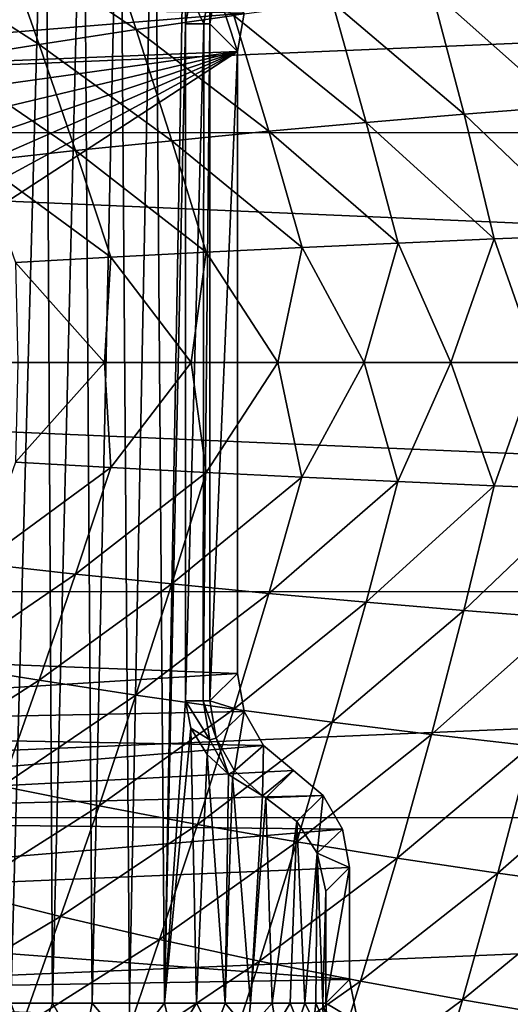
# Model space of a CAD drawing. Header units: metres. Extents: x -24 to 127, y -24 to 24.
# Tile 16 of 151: x -9.45 to -5.07, y -5.73 to 3.06. Entities that reach past the tile are written whole.
import ezdxf

# ---------------------------------------------------------------- set-up
doc = ezdxf.new("R2010")
doc.units = ezdxf.units.M
doc.layers.add('solid_12_381_051_XXX', color=7, linetype='CONTINUOUS')

msp = doc.modelspace()

# ---------------------------------------------------------------- linework, layer by layer
at = {"layer": 'solid_12_381_051_XXX'}
for points in [[(-9.532127, -5.719559, 142.870224), (-9.575377, 5.719559, 142.883392), (-9.222418, 5.719559, 142.759857)], [(-9.160452, -5.719559, 142.734268), (-9.532127, -5.719559, 142.870224), (-9.222418, 5.719559, 142.759857)], [(-9.160452, -5.719559, 142.734268), (-9.222418, 5.719559, 142.759857), (-8.883625, 5.719559, 142.604477)], [(-8.806, -5.719559, 142.563309), (-9.160452, -5.719559, 142.734268), (-8.883625, 5.719559, 142.604477)], [(-8.806, -5.719559, 142.563309), (-8.883625, 5.719559, 142.604477), (-8.556778, 5.719559, 142.415665)], [(-8.471084, -5.719559, 142.359039), (-8.806, -5.719559, 142.563309), (-8.556778, 5.719559, 142.415665)], [(-8.471084, -5.719559, 142.359039), (-8.556778, 5.719559, 142.415665), (-8.247174, 5.719559, 142.195313)], [(-8.158909, -5.719559, 142.123901), (-8.471084, -5.719559, 142.359039), (-8.247174, 5.719559, 142.195313)], [(-8.158909, -5.719559, 142.123901), (-8.247174, 5.719559, 142.195313), (-7.957481, 5.719559, 141.94429)], [(-8.158909, -5.719559, 142.123901), (-7.957481, 5.719559, 141.94429), (-7.970614, 3.021633, 141.956757)], [(-7.957481, 5.719559, 141.94429), (-7.922988, 3.265058, 141.91098), (-7.970614, 3.021633, 141.956757)], [(23.654963, 4.05514, -4), (-23.911007, 2.055428, -4), (-23.650919, 4.078241, -4)], [(23.912445, 2.042683, -4), (-23.911007, 2.055428, -4), (23.654963, 4.05514, -4)], [(-8.741327, 3.959271, 145.67836), (-9.611027, 3.7843, 145.647171), (-8.412842, 2.969991, 145.698929)], [(-8.741327, 3.959271, 145.67836), (-8.412842, 2.969991, 145.698929), (-7.539491, 3.095037, 145.729965)], [(-9.611027, 3.7843, 145.647171), (-10.470308, 3.60026, 145.615585), (-9.278981, 2.837731, 145.667374)], [(-9.611027, 3.7843, 145.647171), (-9.278981, 2.837731, 145.667374), (-8.412842, 2.969991, 145.698929)], [(-10.470308, 3.60026, 145.615585), (-10.137107, 2.698596, 145.635345), (-9.278981, 2.837731, 145.667374)], [(-7.75297, 3.368329, 141.528366), (-7.809262, 3.021633, 141.519684), (-7.922988, 3.265058, 141.91098)], [(-7.75297, 3.368329, 141.528366), (-7.753708, 3.021633, 141.085205), (-7.809262, 3.021633, 141.519684)], [(-7.75297, 3.368329, 141.528366), (-7.697326, 3.353323, 141.094803), (-7.753708, 3.021633, 141.085205)], [(-7.507855, 2.77578, 127.000305), (-7.753708, 3.021633, 141.085205), (-7.697326, 3.353323, 141.094803)], [(-7.447565, 3.117746, 127.000305), (-7.507855, 2.77578, 127.000305), (-7.697326, 3.353323, 141.094803)], [(-4.885127, 3.424089, 145.819595), (-5.774739, 3.322366, 145.790344), (-4.607849, 2.282522, 145.837173)], [(-15.409704, 3.255894, 127.000305), (-15.557918, 2.4508, 127.000305), (-7.447565, 3.117746, 127.000305)], [(-7.809262, 3.021633, 141.519684), (-7.970614, 3.021633, 141.956757), (-7.922988, 3.265058, 141.91098)], [(-5.774739, 3.322366, 145.790344), (-6.659825, 3.212589, 145.760452), (-5.484125, 2.214444, 145.808029)], [(-5.774739, 3.322366, 145.790344), (-5.484125, 2.214444, 145.808029), (-4.607849, 2.282522, 145.837173)], [(-6.659825, 3.212589, 145.760452), (-7.539491, 3.095037, 145.729965), (-6.357366, 2.140937, 145.778214)], [(-6.659825, 3.212589, 145.760452), (-6.357366, 2.140937, 145.778214), (-5.484125, 2.214444, 145.808029)], [(-15.557918, 2.4508, 127.000305), (-7.507855, 2.77578, 127.000305), (-7.447565, 3.117746, 127.000305)], [(-7.539491, 3.095037, 145.729965), (-8.412842, 2.969991, 145.698929), (-7.226946, 2.062189, 145.747757)], [(-7.539491, 3.095037, 145.729965), (-7.226946, 2.062189, 145.747757), (-6.357366, 2.140937, 145.778214)], [(-7.970614, -3.021633, 141.956757), (-8.158909, -5.719559, 142.123901), (-7.970614, 3.021633, 141.956757)], [(-7.809262, 3.021633, 141.519684), (-7.970614, -3.021633, 141.956757), (-7.970614, 3.021633, 141.956757)], [(-7.809262, 3.021633, 141.519684), (-7.812628, -3.021633, 141.533417), (-7.970614, -3.021633, 141.956757)], [(-7.753708, 3.021633, 141.085205), (-7.753708, -3.021633, 141.085205), (-7.812628, -3.021633, 141.533417)], [(-7.809262, 3.021633, 141.519684), (-7.753708, 3.021633, 141.085205), (-7.812628, -3.021633, 141.533417)], [(-7.507855, 2.77578, 127.000305), (-7.753708, -3.021633, 141.085205), (-7.753708, 3.021633, 141.085205)], [(-8.412842, 2.969991, 145.698929), (-9.278981, 2.837731, 145.667374), (-8.09224, 1.978392, 145.716705)], [(-8.412842, 2.969991, 145.698929), (-8.09224, 1.978392, 145.716705), (-7.226946, 2.062189, 145.747757)], [(-9.278981, 2.837731, 145.667374), (-10.137107, 2.698596, 145.635345), (-8.952624, 1.889737, 145.685089)], [(-9.278981, 2.837731, 145.667374), (-8.952624, 1.889737, 145.685089), (-8.09224, 1.978392, 145.716705)], [(-15.749949, -0.005921, 127.000305), (-15.727954, -0.825904, 127.000305), (-7.507855, 2.77578, 127.000305)], [(-15.728662, 0.813771, 127.000305), (-15.749949, -0.005921, 127.000305), (-7.507855, 2.77578, 127.000305)], [(-15.664429, 1.634801, 127.000305), (-15.728662, 0.813771, 127.000305), (-7.507855, 2.77578, 127.000305)], [(-15.727954, -0.825904, 127.000305), (-15.663072, -1.647753, 127.000305), (-7.507855, 2.77578, 127.000305)], [(-15.557918, 2.4508, 127.000305), (-15.664429, 1.634801, 127.000305), (-7.507855, 2.77578, 127.000305)], [(-15.663072, -1.647753, 127.000305), (-15.555736, -2.465022, 127.000305), (-7.507855, 2.77578, 127.000305)], [(-15.555736, -2.465022, 127.000305), (-7.507855, -2.77578, 127.000305), (-7.507855, 2.77578, 127.000305)], [(-7.507855, 2.77578, 127.000305), (-7.507855, -2.77578, 127.000305), (-7.753708, -3.021633, 141.085205)], [(-10.137107, 2.698596, 145.635345), (-9.807544, 1.796456, 145.652908), (-8.952624, 1.889737, 145.685089)], [(-5.484125, 2.214444, 145.808029), (-6.357366, 2.140937, 145.778214), (-5.214205, 1.101027, 145.821838)], [(-4.607849, 2.282522, 145.837173), (-5.484125, 2.214444, 145.808029), (-4.353374, 1.13501, 145.850601)], [(-5.484125, 2.214444, 145.808029), (-5.214205, 1.101027, 145.821838), (-4.353374, 1.13501, 145.850601)], [(-6.357366, 2.140937, 145.778214), (-7.226946, 2.062189, 145.747757), (-6.073509, 1.064314, 145.792389)], [(-6.357366, 2.140937, 145.778214), (-6.073509, 1.064314, 145.792389), (-5.214205, 1.101027, 145.821838)], [(-23.911007, 2.055428, -4), (24, 0, -4), (-24, 0, -4)], [(23.912445, 2.042683, -4), (24, 0, -4), (-23.911007, 2.055428, -4)], [(-7.226946, 2.062189, 145.747757), (-8.09224, 1.978392, 145.716705), (-6.930961, 1.024966, 145.762253)], [(-7.226946, 2.062189, 145.747757), (-6.930961, 1.024966, 145.762253), (-6.073509, 1.064314, 145.792389)], [(-8.09224, 1.978392, 145.716705), (-8.952624, 1.889737, 145.685089), (-7.786234, 0.983082, 145.731476)], [(-8.09224, 1.978392, 145.716705), (-7.786234, 0.983082, 145.731476), (-6.930961, 1.024966, 145.762253)], [(-8.952624, 1.889737, 145.685089), (-9.807544, 1.796456, 145.652908), (-8.639007, 0.938756, 145.700058)], [(-8.952624, 1.889737, 145.685089), (-8.639007, 0.938756, 145.700058), (-7.786234, 0.983082, 145.731476)], [(-9.807544, 1.796456, 145.652908), (-9.48899, 0.892111, 145.667999), (-8.639007, 0.938756, 145.700058)], [(-6.375092, -0.000002, 145.783218), (-6.073509, 1.064314, 145.792389), (-6.930961, 1.024966, 145.762253)], [(-6.375092, -0.000002, 145.783218), (-5.601813, -0.000002, 145.810104), (-6.073509, 1.064314, 145.792389)], [(-5.601813, -0.000002, 145.810104), (-5.214205, 1.101027, 145.821838), (-6.073509, 1.064314, 145.792389)], [(-5.601813, -0.000002, 145.810104), (-4.828517, -0.000003, 145.83638), (-5.214205, 1.101027, 145.821838)], [(-4.828517, -0.000003, 145.83638), (-4.353374, 1.13501, 145.850601), (-5.214205, 1.101027, 145.821838)], [(-7.921589, -0.000002, 145.727676), (-7.786234, 0.983082, 145.731476), (-8.639007, 0.938756, 145.700058)], [(-7.921589, -0.000002, 145.727676), (-7.14835, -0.000002, 145.755753), (-7.786234, 0.983082, 145.731476)], [(-7.14835, -0.000002, 145.755753), (-6.930961, 1.024966, 145.762253), (-7.786234, 0.983082, 145.731476)], [(-7.14835, -0.000002, 145.755753), (-6.375092, -0.000002, 145.783218), (-6.930961, 1.024966, 145.762253)], [(-8.694805, -0.000002, 145.699005), (-8.639007, 0.938756, 145.700058), (-9.48899, 0.892111, 145.667999)], [(-9.467999, -0.000002, 145.669724), (-8.694805, -0.000002, 145.699005), (-9.48899, 0.892111, 145.667999)], [(-8.694805, -0.000002, 145.699005), (-7.921589, -0.000002, 145.727676), (-8.639007, 0.938756, 145.700058)], [(-24, 0, -4), (24, 0, -4), (23.911007, -2.055428, -4)], [(-24, 0, -4), (23.911007, -2.055428, -4), (-23.912445, -2.042683, -4)], [(-9.489505, -0.89209, 145.667969), (-8.694805, -0.000002, 145.699005), (-9.467999, -0.000002, 145.669724)], [(-8.6395, -0.938738, 145.700027), (-8.694805, -0.000002, 145.699005), (-9.489505, -0.89209, 145.667969)], [(-8.6395, -0.938738, 145.700027), (-7.921589, -0.000002, 145.727676), (-8.694805, -0.000002, 145.699005)], [(-7.786707, -0.983067, 145.731461), (-7.921589, -0.000002, 145.727676), (-8.6395, -0.938738, 145.700027)], [(-7.786707, -0.983067, 145.731461), (-7.14835, -0.000002, 145.755753), (-7.921589, -0.000002, 145.727676)], [(-6.931411, -1.024954, 145.762238), (-7.14835, -0.000002, 145.755753), (-7.786707, -0.983067, 145.731461)], [(-6.931411, -1.024954, 145.762238), (-6.375092, -0.000002, 145.783218), (-7.14835, -0.000002, 145.755753)], [(-6.073937, -1.064304, 145.792374), (-6.375092, -0.000002, 145.783218), (-6.931411, -1.024954, 145.762238)], [(-6.073937, -1.064304, 145.792374), (-5.601813, -0.000002, 145.810104), (-6.375092, -0.000002, 145.783218)], [(-5.214611, -1.10102, 145.821823), (-5.601813, -0.000002, 145.810104), (-6.073937, -1.064304, 145.792374)], [(-5.214611, -1.10102, 145.821823), (-4.828517, -0.000003, 145.83638), (-5.601813, -0.000002, 145.810104)], [(-4.353757, -1.135006, 145.850586), (-4.828517, -0.000003, 145.83638), (-5.214611, -1.10102, 145.821823)], [(-8.6395, -0.938738, 145.700027), (-9.489505, -0.89209, 145.667969), (-9.808538, -1.796357, 145.652863)], [(-8.6395, -0.938738, 145.700027), (-9.808538, -1.796357, 145.652863), (-8.953576, -1.889648, 145.685043)], [(-7.786707, -0.983067, 145.731461), (-8.6395, -0.938738, 145.700027), (-8.953576, -1.889648, 145.685043)], [(-7.786707, -0.983067, 145.731461), (-8.953576, -1.889648, 145.685043), (-8.093148, -1.978314, 145.716675)], [(-6.931411, -1.024954, 145.762238), (-7.786707, -0.983067, 145.731461), (-8.093148, -1.978314, 145.716675)], [(-6.931411, -1.024954, 145.762238), (-8.093148, -1.978314, 145.716675), (-7.227808, -2.062121, 145.747726)], [(-6.073937, -1.064304, 145.792374), (-6.931411, -1.024954, 145.762238), (-7.227808, -2.062121, 145.747726)], [(-6.073937, -1.064304, 145.792374), (-7.227808, -2.062121, 145.747726), (-6.358181, -2.140879, 145.778183)], [(-5.214611, -1.10102, 145.821823), (-6.073937, -1.064304, 145.792374), (-6.358181, -2.140879, 145.778183)], [(-5.214611, -1.10102, 145.821823), (-6.358181, -2.140879, 145.778183), (-5.484893, -2.214396, 145.807999)], [(-4.353757, -1.135006, 145.850586), (-5.214611, -1.10102, 145.821823), (-5.484893, -2.214396, 145.807999)], [(-4.353757, -1.135006, 145.850586), (-5.484893, -2.214396, 145.807999), (-4.608568, -2.282483, 145.837158)], [(-8.953576, -1.889648, 145.685043), (-9.808538, -1.796357, 145.652863), (-10.13793, -2.698475, 145.635315)], [(-8.953576, -1.889648, 145.685043), (-10.13793, -2.698475, 145.635315), (-9.279772, -2.837623, 145.667343)], [(-8.093148, -1.978314, 145.716675), (-8.953576, -1.889648, 145.685043), (-9.279772, -2.837623, 145.667343)], [(-8.093148, -1.978314, 145.716675), (-9.279772, -2.837623, 145.667343), (-8.413599, -2.969896, 145.698898)], [(-7.227808, -2.062121, 145.747726), (-8.093148, -1.978314, 145.716675), (-8.413599, -2.969896, 145.698898)], [(-23.912445, -2.042683, -4), (23.911007, -2.055428, -4), (-23.654963, -4.05514, -4)], [(-23.654963, -4.05514, -4), (23.911007, -2.055428, -4), (23.650919, -4.078241, -4)], [(-7.227808, -2.062121, 145.747726), (-8.413599, -2.969896, 145.698898), (-7.540213, -3.094954, 145.72995)], [(-6.358181, -2.140879, 145.778183), (-7.227808, -2.062121, 145.747726), (-7.540213, -3.094954, 145.72995)], [(-6.358181, -2.140879, 145.778183), (-7.540213, -3.094954, 145.72995), (-6.660511, -3.212518, 145.760422)], [(-5.484893, -2.214396, 145.807999), (-6.358181, -2.140879, 145.778183), (-6.660511, -3.212518, 145.760422)], [(-5.484893, -2.214396, 145.807999), (-6.660511, -3.212518, 145.760422), (-5.775387, -3.322308, 145.790314)], [(-4.608568, -2.282483, 145.837158), (-5.484893, -2.214396, 145.807999), (-5.775387, -3.322308, 145.790314)], [(-4.608568, -2.282483, 145.837158), (-5.775387, -3.322308, 145.790314), (-4.885736, -3.424042, 145.81958)], [(-15.555736, -2.465022, 127.000305), (-15.406296, -3.271777, 127.000305), (-7.507855, -2.77578, 127.000305)], [(-9.279772, -2.837623, 145.667343), (-10.13793, -2.698475, 145.635315), (-10.471395, -3.60004, 145.61554)], [(-15.406296, -3.271777, 127.000305), (-7.447541, -3.117826, 127.000305), (-7.507855, -2.77578, 127.000305)], [(-7.507855, -2.77578, 127.000305), (-7.447541, -3.117826, 127.000305), (-7.753708, -3.021633, 141.085205)], [(-9.279772, -2.837623, 145.667343), (-10.471395, -3.60004, 145.61554), (-9.612072, -3.784103, 145.647141)], [(-8.413599, -2.969896, 145.698898), (-9.279772, -2.837623, 145.667343), (-9.612072, -3.784103, 145.647141)], [(-8.413599, -2.969896, 145.698898), (-9.612072, -3.784103, 145.647141), (-8.742329, -3.959098, 145.678314)], [(-7.540213, -3.094954, 145.72995), (-8.413599, -2.969896, 145.698898), (-8.742329, -3.959098, 145.678314)], [(-7.970614, -3.021633, 141.956757), (-7.923115, -3.264735, 141.911102), (-8.158909, -5.719559, 142.123901)], [(-7.752961, -3.368343, 141.528366), (-7.923115, -3.264735, 141.911102), (-7.970614, -3.021633, 141.956757)], [(-7.752961, -3.368343, 141.528366), (-7.970614, -3.021633, 141.956757), (-7.812628, -3.021633, 141.533417)], [(-7.697322, -3.353335, 141.094818), (-7.812628, -3.021633, 141.533417), (-7.753708, -3.021633, 141.085205)], [(-7.752961, -3.368343, 141.528366), (-7.812628, -3.021633, 141.533417), (-7.697322, -3.353335, 141.094818)], [(-7.447541, -3.117826, 127.000305), (-7.697322, -3.353335, 141.094818), (-7.753708, -3.021633, 141.085205)], [(-15.406296, -3.271777, 127.000305), (-7.27389, -3.418562, 127.000305), (-7.447541, -3.117826, 127.000305)], [(-7.540213, -3.094954, 145.72995), (-8.742329, -3.959098, 145.678314), (-7.863196, -4.124592, 145.709045)], [(-6.660511, -3.212518, 145.760422), (-7.540213, -3.094954, 145.72995), (-7.863196, -4.124592, 145.709045)], [(-7.447541, -3.117826, 127.000305), (-7.534164, -3.647385, 141.099365), (-7.697322, -3.353335, 141.094818)], [(-7.447541, -3.117826, 127.000305), (-7.27389, -3.418562, 127.000305), (-7.534164, -3.647385, 141.099365)], [(-6.660511, -3.212518, 145.760422), (-7.863196, -4.124592, 145.709045), (-6.975809, -4.280221, 145.739258)], [(-5.775387, -3.322308, 145.790314), (-6.660511, -3.212518, 145.760422), (-6.975809, -4.280221, 145.739258)], [(-15.406296, -3.271777, 127.000305), (-15.213724, -4.072755, 127.000305), (-7.27389, -3.418562, 127.000305)], [(-7.923115, -3.264735, 141.911102), (-7.873448, -5.719559, 141.86171), (-8.158909, -5.719559, 142.123901)], [(-7.923115, -3.264735, 141.911102), (-7.777405, -3.500755, 141.761063), (-7.873448, -5.719559, 141.86171)], [(-7.752961, -3.368343, 141.528366), (-7.777405, -3.500755, 141.761063), (-7.923115, -3.264735, 141.911102)], [(-5.775387, -3.322308, 145.790314), (-6.975809, -4.280221, 145.739258), (-6.081302, -4.42562, 145.768921)], [(-4.885736, -3.424042, 145.81958), (-5.775387, -3.322308, 145.790314), (-6.081302, -4.42562, 145.768921)], [(-15.213724, -4.072755, 127.000305), (-7.007854, -3.64174, 127.000305), (-7.27389, -3.418562, 127.000305)], [(-7.752961, -3.368343, 141.528366), (-7.588157, -3.67632, 141.5401), (-7.777405, -3.500755, 141.761063)], [(-7.752961, -3.368343, 141.528366), (-7.697322, -3.353335, 141.094818), (-7.588157, -3.67632, 141.5401)], [(-7.697322, -3.353335, 141.094818), (-7.534164, -3.647385, 141.099365), (-7.588157, -3.67632, 141.5401)], [(-7.27389, -3.418562, 127.000305), (-7.28287, -3.870463, 141.098328), (-7.534164, -3.647385, 141.099365)], [(-7.27389, -3.418562, 127.000305), (-7.007854, -3.64174, 127.000305), (-7.28287, -3.870463, 141.098328)], [(-4.885736, -3.424042, 145.81958), (-6.081302, -4.42562, 145.768921), (-5.180808, -4.560423, 145.797989)], [(-3.992454, -3.517441, 145.848175), (-4.885736, -3.424042, 145.81958), (-5.180808, -4.560423, 145.797989)], [(-7.777405, -3.500755, 141.761063), (-7.617404, -5.719559, 141.576431), (-7.873448, -5.719559, 141.86171)], [(-7.777405, -3.500755, 141.761063), (-7.588157, -3.67632, 141.5401), (-7.617404, -5.719559, 141.576431)], [(-3.992454, -3.517441, 145.848175), (-5.180808, -4.560423, 145.797989), (-4.275462, -4.684265, 145.826401)], [(-15.213724, -4.072755, 127.000305), (-6.741818, -3.864921, 127.000305), (-7.007854, -3.64174, 127.000305)], [(-7.588157, -3.67632, 141.5401), (-7.552102, -3.702914, 141.49408), (-7.617404, -5.719559, 141.576431)], [(-7.534164, -3.647385, 141.099365), (-7.552102, -3.702914, 141.49408), (-7.588157, -3.67632, 141.5401)], [(-7.534164, -3.647385, 141.099365), (-7.28287, -3.870463, 141.098328), (-7.552102, -3.702914, 141.49408)], [(-7.007854, -3.64174, 127.000305), (-7.253048, -3.886935, 141.04744), (-7.28287, -3.870463, 141.098328)], [(-6.741818, -3.864921, 127.000305), (-7.253048, -3.886935, 141.04744), (-7.007854, -3.64174, 127.000305)], [(-7.552102, -3.702914, 141.49408), (-7.391679, -5.719559, 141.270721), (-7.617404, -5.719559, 141.576431)], [(-7.552102, -3.702914, 141.49408), (-7.28287, -3.870463, 141.098328), (-7.391679, -5.719559, 141.270721)], [(-15.213724, -4.072755, 127.000305), (-6.568169, -4.165657, 127.000305), (-6.741818, -3.864921, 127.000305)], [(-8.742329, -3.959098, 145.678314), (-9.612072, -3.784103, 145.647141), (-9.958075, -4.72824, 145.6241)], [(-6.741818, -3.864921, 127.000305), (-6.97819, -4.098415, 140.467285), (-7.253048, -3.886935, 141.04744)], [(-6.741818, -3.864921, 127.000305), (-6.7948, -4.382107, 139.826355), (-6.97819, -4.098415, 140.467285)], [(-6.741818, -3.864921, 127.000305), (-6.568169, -4.165657, 127.000305), (-6.7948, -4.382107, 139.826355)], [(-7.28287, -3.870463, 141.098328), (-7.253048, -3.886935, 141.04744), (-7.391679, -5.719559, 141.270721)], [(-7.253048, -3.886935, 141.04744), (-7.197195, -5.719559, 140.94722), (-7.391679, -5.719559, 141.270721)], [(-7.253048, -3.886935, 141.04744), (-6.97819, -4.098415, 140.467285), (-7.197195, -5.719559, 140.94722)], [(-8.742329, -3.959098, 145.678314), (-9.958075, -4.72824, 145.6241), (-9.086542, -4.945166, 145.654633)], [(-7.863196, -4.124592, 145.709045), (-8.742329, -3.959098, 145.678314), (-9.086542, -4.945166, 145.654633)], [(-23.654963, -4.05514, -4), (23.650919, -4.078241, -4), (-23.225561, -6.044409, -4)], [(-23.225561, -6.044409, -4), (23.650919, -4.078241, -4), (23.217451, -6.075547, -4)], [(-15.213724, -4.072755, 127.000305), (-14.978914, -4.865931, 127.000305), (-6.568169, -4.165657, 127.000305)], [(-7.863196, -4.124592, 145.709045), (-9.086542, -4.945166, 145.654633), (-8.203554, -5.150372, 145.684769)], [(-6.975809, -4.280221, 145.739258), (-7.863196, -4.124592, 145.709045), (-8.203554, -5.150372, 145.684769)], [(-6.97819, -4.098415, 140.467285), (-7.035916, -5.719559, 140.611191), (-7.197195, -5.719559, 140.94722)], [(-6.97819, -4.098415, 140.467285), (-6.906246, -5.719559, 140.260452), (-7.035916, -5.719559, 140.611191)], [(-6.97819, -4.098415, 140.467285), (-6.7948, -4.382107, 139.826355), (-6.906246, -5.719559, 140.260452)], [(-14.978914, -4.865931, 127.000305), (-6.507855, -4.507702, 127.000305), (-6.568169, -4.165657, 127.000305)], [(-6.568169, -4.165657, 127.000305), (-6.507855, -4.507702, 127.000305), (-6.7948, -4.382107, 139.826355)], [(-6.975809, -4.280221, 145.739258), (-8.203554, -5.150372, 145.684769), (-7.310452, -5.343411, 145.714432)], [(-6.081302, -4.42562, 145.768921), (-6.975809, -4.280221, 145.739258), (-7.310452, -5.343411, 145.714432)], [(-6.7948, -4.382107, 139.826355), (-6.808341, -5.719559, 139.891922), (-6.906246, -5.719559, 140.260452)], [(-6.7948, -4.382107, 139.826355), (-6.745369, -5.719559, 139.51059), (-6.808341, -5.719559, 139.891922)], [(-6.7948, -4.382107, 139.826355), (-6.719407, -4.719254, 139.120102), (-6.745369, -5.719559, 139.51059)], [(-6.507855, -4.507702, 127.000305), (-6.719407, -4.719254, 139.120102), (-6.7948, -4.382107, 139.826355)], [(-6.081302, -4.42562, 145.768921), (-7.310452, -5.343411, 145.714432), (-6.408582, -5.523839, 145.743591)], [(-5.180808, -4.560423, 145.797989), (-6.081302, -4.42562, 145.768921), (-6.408582, -5.523839, 145.743591)], [(-14.978914, -4.865931, 127.000305), (-6.507855, -5.508007, 127.000305), (-6.507855, -4.507702, 127.000305)], [(-6.507855, -4.507702, 127.000305), (-6.719407, -5.719559, 139.120102), (-6.719407, -4.719254, 139.120102)], [(-6.507855, -5.508007, 127.000305), (-6.719407, -5.719559, 139.120102), (-6.507855, -4.507702, 127.000305)], [(-5.180808, -4.560423, 145.797989), (-6.408582, -5.523839, 145.743591), (-5.499285, -5.691209, 145.772186)], [(-4.275462, -4.684265, 145.826401), (-5.180808, -4.560423, 145.797989), (-5.499285, -5.691209, 145.772186)], [(-9.086542, -4.945166, 145.654633), (-9.958075, -4.72824, 145.6241), (-10.3077, -5.673123, 145.598572)], [(-6.719407, -4.719254, 139.120102), (-6.719407, -5.719559, 139.120102), (-6.745369, -5.719559, 139.51059)], [(-4.275462, -4.684265, 145.826401), (-5.499285, -5.691209, 145.772186), (-4.583907, -5.845074, 145.800156)], [(-14.978914, -4.865931, 127.000305), (-14.703627, -5.644664, 127.000305), (-6.507855, -5.508007, 127.000305)], [(-9.086542, -4.945166, 145.654633), (-10.3077, -5.673123, 145.598572), (-9.436605, -5.930861, 145.628159)], [(-8.203554, -5.150372, 145.684769), (-9.086542, -4.945166, 145.654633), (-9.436605, -5.930861, 145.628159)], [(-8.203554, -5.150372, 145.684769), (-9.436605, -5.930861, 145.628159), (-8.552128, -6.174737, 145.657394)], [(-7.310452, -5.343411, 145.714432), (-8.203554, -5.150372, 145.684769), (-8.552128, -6.174737, 145.657394)], [(-7.310452, -5.343411, 145.714432), (-8.552128, -6.174737, 145.657394), (-7.655788, -6.404232, 145.686218)], [(-6.408582, -5.523839, 145.743591), (-7.310452, -5.343411, 145.714432), (-7.655788, -6.404232, 145.686218)], [(-14.703627, -5.644664, 127.000305), (-6.431749, -5.890662, 127.000305), (-6.507855, -5.508007, 127.000305)], [(-6.408582, -5.523839, 145.743591), (-7.655788, -6.404232, 145.686218), (-6.749106, -6.618823, 145.714554)], [(-5.499285, -5.691209, 145.772186), (-6.408582, -5.523839, 145.743591), (-6.749106, -6.618823, 145.714554)], [(-6.431749, -5.890662, 127.000305), (-6.719407, -5.719559, 139.120102), (-6.507855, -5.508007, 127.000305)], [(-14.703627, -5.644664, 127.000305), (-14.388844, -6.404374, 127.000305), (-6.431749, -5.890662, 127.000305)], [(-9.436605, -5.930861, 145.628159), (-10.3077, -5.673123, 145.598572), (-10.668132, -6.61772, 145.570236)], [(-5.499285, -5.691209, 145.772186), (-6.749106, -6.618823, 145.714554), (-5.833604, -6.817987, 145.742371)], [(-4.583907, -5.845074, 145.800156), (-5.499285, -5.691209, 145.772186), (-5.833604, -6.817987, 145.742371)], [(-9.337575, -6.239727, 142.817795), (-9.786674, -6.304273, 142.950012), (-9.532127, -5.719559, 142.870224)], [(-9.337575, -6.239727, 142.817795), (-9.532127, -5.719559, 142.870224), (-9.160452, -5.719559, 142.734268)], [(-8.895912, -6.17625, 142.62738), (-9.337575, -6.239727, 142.817795), (-9.160452, -5.719559, 142.734268)], [(-8.895912, -6.17625, 142.62738), (-9.160452, -5.719559, 142.734268), (-8.806, -5.719559, 142.563309)], [(-8.472579, -6.115407, 142.37915), (-8.895912, -6.17625, 142.62738), (-8.806, -5.719559, 142.563309)], [(-8.472579, -6.115407, 142.37915), (-8.806, -5.719559, 142.563309), (-8.471084, -5.719559, 142.359039)], [(-8.472579, -6.115407, 142.37915), (-8.471084, -5.719559, 142.359039), (-8.158909, -5.719559, 142.123901)], [(-8.078461, -6.058763, 142.076263), (-8.472579, -6.115407, 142.37915), (-8.158909, -5.719559, 142.123901)], [(-8.078461, -6.058763, 142.076263), (-8.158909, -5.719559, 142.123901), (-7.873448, -5.719559, 141.86171)], [(-7.723568, -6.007756, 141.724609), (-8.078461, -6.058763, 142.076263), (-7.873448, -5.719559, 141.86171)], [(-7.723568, -6.007756, 141.724609), (-7.873448, -5.719559, 141.86171), (-7.617404, -5.719559, 141.576431)], [(-7.416224, -5.963583, 141.332458), (-7.723568, -6.007756, 141.724609), (-7.617404, -5.719559, 141.576431)], [(-7.416224, -5.963583, 141.332458), (-7.617404, -5.719559, 141.576431), (-7.391679, -5.719559, 141.270721)], [(-7.416224, -5.963583, 141.332458), (-7.391679, -5.719559, 141.270721), (-7.197195, -5.719559, 140.94722)], [(-7.162424, -5.927106, 140.909821), (-7.416224, -5.963583, 141.332458), (-7.197195, -5.719559, 140.94722)], [(-7.162424, -5.927106, 140.909821), (-7.197195, -5.719559, 140.94722), (-7.035916, -5.719559, 140.611191)], [(-6.965469, -5.898798, 140.467606), (-7.162424, -5.927106, 140.909821), (-7.035916, -5.719559, 140.611191)], [(-6.965469, -5.898798, 140.467606), (-7.035916, -5.719559, 140.611191), (-6.906246, -5.719559, 140.260452)], [(-6.825925, -5.878742, 140.016846), (-6.965469, -5.898798, 140.467606), (-6.906246, -5.719559, 140.260452)], [(-6.825925, -5.878742, 140.016846), (-6.906246, -5.719559, 140.260452), (-6.808341, -5.719559, 139.891922)], [(-6.741874, -5.866661, 139.567764), (-6.825925, -5.878742, 140.016846), (-6.808341, -5.719559, 139.891922)], [(-6.741874, -5.866661, 139.567764), (-6.808341, -5.719559, 139.891922), (-6.745369, -5.719559, 139.51059)], [(-6.709825, -5.859014, 139.129593), (-6.745369, -5.719559, 139.51059), (-6.719407, -5.719559, 139.120102)], [(-6.741874, -5.866661, 139.567764), (-6.745369, -5.719559, 139.51059), (-6.709825, -5.859014, 139.129593)], [(-6.431749, -5.890662, 127.000305), (-6.709825, -5.859014, 139.129593), (-6.719407, -5.719559, 139.120102)]]:
    msp.add_3dface(points, dxfattribs=at)

doc.saveas('drawing.dxf')
